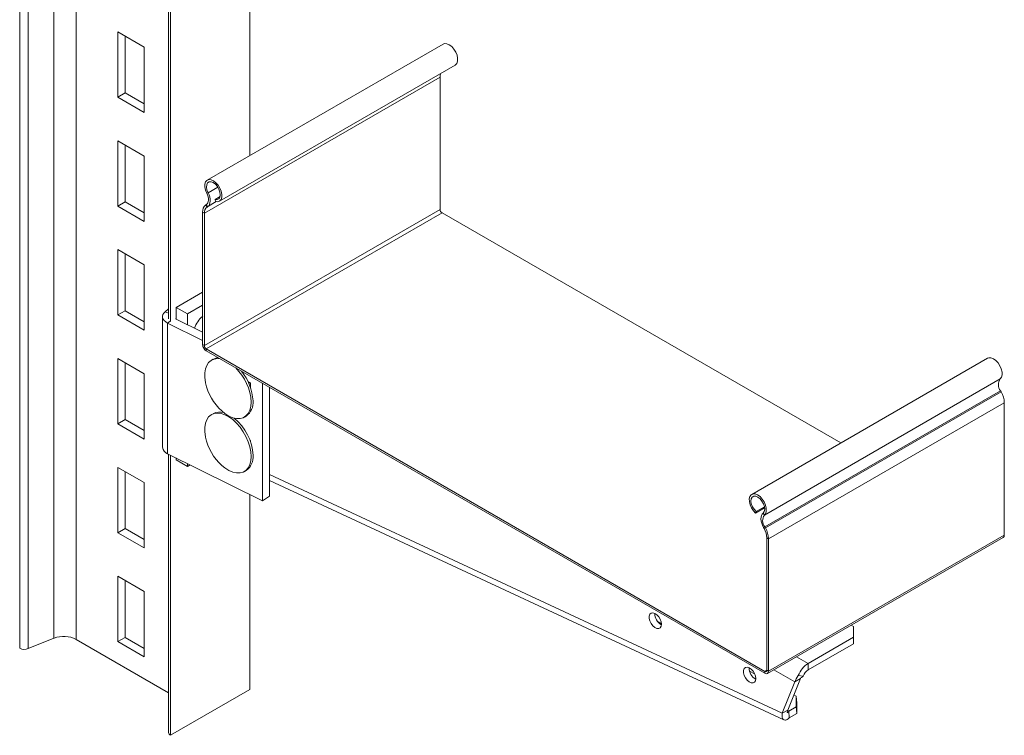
# Model space of a CAD drawing. Header units: millimetres. Extents: x -229 to 889, y -1749 to -342.
# Tile 1 of 23: x -100 to 270, y -1748 to -1479. Entities that reach past the tile are written whole.
import ezdxf

# ---------------------------------------------------------------- set-up
doc = ezdxf.new("R2010")
doc.units = ezdxf.units.MM

msp = doc.modelspace()

# ---------------------------------------------------------------- linework, layer by layer
at = {"color": 7, "linetype": 'Continuous', "lineweight": 15}
for p, q in [((-13.33, -1322.28), (-13.33, -1530.33)), ((-43.76, -1338.41), (-43.76, -1591.53)), ((-43.03, -1339.43), (-43.03, -1592.56)), ((-99.6, -1453.34), (-99.6, -1715.04)), ((-52.89, -1489.65), (-62.79, -1483.94)), ((-62.79, -1483.94), (-62.79, -1508.44)), ((-60.04, -1506.84), (-60.04, -1485.53)), ((-52.89, -1514.15), (-52.89, -1489.65)), ((59.12, -1488.5), (-29.27, -1539.53)), ((-24.72, -1547.41), (63.67, -1496.38)), ((58.02, -1500.87), (-30.37, -1551.9)), ((58.02, -1500.87), (58.02, -1550.55)), ((-62.79, -1508.44), (-60.04, -1506.84)), ((-62.79, -1508.44), (-52.89, -1514.15)), ((-52.89, -1510.97), (-60.04, -1506.84)), ((-52.89, -1530.48), (-62.79, -1524.77)), ((-62.79, -1524.77), (-62.79, -1549.26)), ((-60.04, -1547.67), (-60.04, -1526.36)), ((-52.89, -1554.98), (-52.89, -1530.48)), ((-29.47, -1544.41), (-28.98, -1544.23)), ((-24.5, -1545.68), (-26.33, -1546.73)), ((-62.79, -1549.26), (-60.04, -1547.67)), ((-62.79, -1549.26), (-52.89, -1554.98)), ((-52.89, -1551.79), (-60.04, -1547.67)), ((-29.6, -1548.67), (-29.84, -1548.83)), ((-29.84, -1548.83), (-29.38, -1549.6)), ((-29.14, -1549.45), (-29.6, -1548.67)), ((-29.14, -1549.45), (-29.38, -1549.6)), ((-26.16, -1547.54), (-26.33, -1546.73)), ((-30.37, -1551.9), (-31.01, -1551.53)), ((-31.01, -1551.53), (-31.01, -1601.21)), ((58.02, -1550.55), (-30.37, -1601.58)), ((-30.37, -1551.9), (-30.37, -1601.58)), ((58.72, -1551.78), (-29.67, -1602.8)), ((58.72, -1551.78), (208.22, -1638.08)), ((-52.89, -1571.31), (-62.79, -1565.59)), ((-62.79, -1565.59), (-62.79, -1590.09)), ((-60.04, -1588.5), (-60.04, -1567.19)), ((-52.89, -1595.8), (-52.89, -1571.31)), ((-40.91, -1587.25), (-31.01, -1581.53)), ((-36.67, -1589.7), (-31.01, -1586.43)), ((-62.79, -1590.09), (-60.04, -1588.5)), ((-62.79, -1590.09), (-52.89, -1595.8)), ((-52.89, -1592.62), (-60.04, -1588.5)), ((-46.05, -1590.7), (-46.05, -1639.69)), ((-43.76, -1587.84), (-45.02, -1588.85)), ((-36.67, -1589.7), (-40.91, -1587.25)), ((-40.91, -1591.67), (-40.91, -1587.25)), ((-36.67, -1593.78), (-36.67, -1589.7)), ((-31.01, -1599.64), (-44.14, -1593.11)), ((-44.14, -1593.11), (-44.14, -1642.1)), ((-31.01, -1596.59), (-41.22, -1591.51)), ((-31.01, -1601.21), (-30.37, -1601.58)), ((-29.67, -1602.8), (-29.67, -1603.54)), ((-29.67, -1602.8), (179.78, -1723.71)), ((-29.67, -1603.54), (179.78, -1724.45)), ((-52.89, -1612.14), (-62.79, -1606.42)), ((-62.79, -1606.42), (-62.79, -1630.92)), ((-60.04, -1629.32), (-60.04, -1608.01)), ((-27.13, -1606.7), (-27.71, -1607.03)), ((263.22, -1606.33), (174.84, -1657.36)), ((-52.89, -1636.63), (-52.89, -1612.14)), ((-13.09, -1615.5), (-13.97, -1615.06)), ((-13.59, -1615.32), (-13.59, -1615.25)), ((-13.09, -1617.17), (-13.09, -1615.5)), ((-8.54, -1659.81), (-8.54, -1615.73)), ((267.97, -1614.07), (179.59, -1665.1)), ((-5.93, -1658.06), (-5.93, -1617.24)), ((268.1, -1618.48), (179.71, -1669.51)), ((268.34, -1618.92), (179.96, -1669.94)), ((268.34, -1618.92), (268.1, -1618.48)), ((269.51, -1622.97), (181.12, -1673.99)), ((269.51, -1672.64), (269.51, -1622.97)), ((-27.13, -1627.11), (-27.71, -1627.44)), ((-62.79, -1630.92), (-60.04, -1629.32)), ((-62.79, -1630.92), (-52.89, -1636.63)), ((-52.89, -1633.45), (-60.04, -1629.32)), ((-15.38, -1628.38), (-14.68, -1627.97)), ((-13.09, -1637.14), (-13.28, -1637.04)), ((-13.09, -1637.57), (-13.09, -1637.14)), ((-44.14, -1642.1), (-8.54, -1659.81)), ((-43.76, -1642.29), (-43.76, -1746.68)), ((-43.03, -1642.65), (-43.03, -1747.7)), ((-40.91, -1644.41), (-40.91, -1643.71)), ((-36.67, -1646.85), (-40.91, -1644.41)), ((-36.67, -1646.85), (-36.67, -1645.82)), ((-52.89, -1652.96), (-62.79, -1647.25)), ((-62.79, -1647.25), (-62.79, -1671.74)), ((-60.04, -1670.15), (-60.04, -1648.84)), ((-35.7, -1646.3), (-36.67, -1646.85)), ((-15.38, -1648.79), (-14.68, -1648.38)), ((-52.89, -1677.46), (-52.89, -1652.96)), ((-5.93, -1652.14), (186.91, -1741.92)), ((-13.33, -1657.43), (-13.33, -1730.55)), ((-5.93, -1658.06), (-8.54, -1659.81)), ((179.67, -1662.44), (176.28, -1664.4)), ((176.44, -1663.79), (176.28, -1664.4)), ((179.6, -1661.97), (176.44, -1663.79)), ((179.59, -1665.1), (179.1, -1664.35)), ((-62.79, -1671.74), (-60.04, -1670.15)), ((-62.79, -1671.74), (-52.89, -1677.46)), ((-52.89, -1674.27), (-60.04, -1670.15)), ((179.71, -1669.51), (179.25, -1669.75)), ((179.49, -1670.18), (179.25, -1669.75)), ((179.49, -1670.18), (179.96, -1669.94)), ((179.96, -1669.94), (179.71, -1669.51)), ((181.12, -1673.99), (180.49, -1673.62)), ((180.49, -1723.3), (180.49, -1673.62)), ((180.73, -1724.54), (269.12, -1673.51)), ((269.51, -1672.64), (181.12, -1723.67)), ((181.12, -1723.67), (181.12, -1673.99)), ((-52.89, -1693.79), (-62.79, -1688.07)), ((-62.79, -1688.07), (-62.79, -1712.57)), ((-60.04, -1710.98), (-60.04, -1689.67)), ((-52.89, -1718.29), (-52.89, -1693.79)), ((139.7, -1705.16), (140.99, -1705.85)), ((212.94, -1706.85), (212.16, -1706.4)), ((212.94, -1710.93), (212.94, -1706.85)), ((-96.4, -1715.2), (-86.74, -1711.3)), ((-78.41, -1711.72), (-43.76, -1731.72)), ((-62.79, -1712.57), (-60.04, -1710.98)), ((-62.79, -1712.57), (-52.89, -1718.29)), ((-52.89, -1715.1), (-60.04, -1710.98)), ((195.97, -1720.73), (212.94, -1710.93)), ((212.94, -1713.38), (212.94, -1710.93)), ((195.97, -1723.18), (212.94, -1713.38)), ((174.03, -1723.61), (175.9, -1724.62)), ((179.78, -1724.45), (179.78, -1723.71)), ((180.49, -1723.3), (181.12, -1723.67)), ((195.97, -1720.73), (195.97, -1723.18)), ((188.42, -1738.21), (193.07, -1726.4)), ((193.07, -1726.4), (190.94, -1727.63)), ((192.3, -1725.3), (194.14, -1725.47)), ((-43.03, -1747.7), (-13.33, -1730.55)), ((186.3, -1739.43), (190.94, -1727.63)), ((190.65, -1732.54), (191.54, -1733.02)), ((191.53, -1736.96), (191.54, -1733.02)), ((191.54, -1733.02), (191.75, -1735.58)), ((188.42, -1738.21), (186.3, -1739.43)), ((191.53, -1736.96), (188.7, -1738.59)), ((191.73, -1739.51), (191.53, -1736.96)), ((191.75, -1735.58), (191.73, -1739.51)), ((188.7, -1738.59), (188.9, -1741.15)), ((191.73, -1739.51), (188.9, -1741.15))]:
    msp.add_line(p, q, dxfattribs=at)
at = {"color": 8, "linetype": 'Continuous', "lineweight": 15}
for p, q in [((-78.41, -1449.94), (-78.41, -1711.72)), ((-96.4, -1452.72), (-96.4, -1715.2)), ((-86.74, -1451.23), (-86.74, -1711.3)), ((-25.35, -1542.13), (-28.98, -1544.23)), ((-25.9, -1547.59), (-29.38, -1549.6)), ((-25.92, -1547.59), (-29.14, -1549.45)), ((-43.76, -1589.37), (-45.02, -1588.85)), ((-43.18, -1592.46), (-44.14, -1593.11)), ((-13.66, -1615.41), (-13.66, -1615.22)), ((-13.66, -1615.41), (-13.66, -1615.93)), ((-13.59, -1615.32), (-13.56, -1615.94)), ((-5.93, -1649.95), (186.3, -1739.43)), ((195.97, -1720.73), (191.65, -1718.24)), ((180.49, -1723.3), (179.78, -1723.71)), ((190.94, -1727.63), (183.16, -1723.13)), ((188.7, -1738.59), (188.33, -1738.42))]:
    msp.add_line(p, q, dxfattribs=at)
at = {"color": 7, "linetype": 'Continuous', "lineweight": 15, "flags": 128}
for points in [[(63.67, -1496.38), (63.77, -1496.32), (64.29, -1495.74), (64.57, -1494.89), (64.59, -1493.84), (64.35, -1492.68), (63.87, -1491.51), (63.19, -1490.4), (62.37, -1489.47), (61.46, -1488.77), (60.56, -1488.37), (59.71, -1488.3), (59.12, -1488.5)], [(-26.16, -1547.54), (-25.32, -1547.61), (-24.61, -1547.34), (-24.1, -1546.76), (-23.82, -1545.91), (-23.8, -1544.87), (-24.04, -1543.71), (-24.52, -1542.53), (-25.2, -1541.43), (-26.02, -1540.49), (-26.92, -1539.8), (-27.83, -1539.4), (-28.67, -1539.33), (-29.38, -1539.6), (-29.89, -1540.18), (-30.17, -1541.03), (-30.19, -1542.07), (-29.95, -1543.23), (-29.47, -1544.41)], [(-26.33, -1546.73), (-25.57, -1546.78), (-24.97, -1546.48), (-24.57, -1545.88), (-24.42, -1545.03), (-24.53, -1544.02), (-24.9, -1542.95), (-25.48, -1541.94), (-26.21, -1541.08), (-27.03, -1540.47), (-27.84, -1540.16), (-28.57, -1540.2), (-29.14, -1540.57), (-29.48, -1541.23), (-29.57, -1542.13), (-29.4, -1543.16), (-28.98, -1544.23)], [(-29.47, -1544.41), (-29.18, -1545.07), (-28.97, -1545.73), (-28.85, -1546.37), (-28.82, -1546.98), (-28.89, -1547.53), (-29.04, -1548.01), (-29.28, -1548.39), (-29.6, -1548.67)], [(-28.98, -1544.23), (-28.63, -1545.03), (-28.37, -1545.84), (-28.22, -1546.63), (-28.19, -1547.37), (-28.26, -1548.05), (-28.45, -1548.63), (-28.75, -1549.1), (-29.14, -1549.45)], [(-45.02, -1588.85), (-45.53, -1589.35), (-45.88, -1589.91), (-46.04, -1590.49), (-46.02, -1591.07), (-45.8, -1591.65), (-45.41, -1592.19), (-44.85, -1592.68), (-44.14, -1593.11)], [(-24.46, -1606.54), (-25.47, -1606.46), (-26.73, -1606.63), (-27.84, -1607.11), (-28.77, -1607.91), (-29.49, -1608.98), (-29.98, -1610.3), (-30.23, -1611.84), (-30.23, -1613.55), (-29.98, -1615.38), (-29.95, -1615.53)], [(-25.26, -1606.08), (-26.02, -1606.22), (-27, -1606.63)], [(267.97, -1614.07), (268.45, -1613.45), (268.69, -1612.56), (268.67, -1611.49), (268.4, -1610.33), (267.88, -1609.15), (267.18, -1608.07), (266.34, -1607.17), (265.43, -1606.52), (264.52, -1606.17), (263.7, -1606.15), (263.22, -1606.33)], [(-23.86, -1626.08), (-22.65, -1627.05), (-21.17, -1627.98), (-19.71, -1628.61), (-18.3, -1628.92), (-16.98, -1628.92), (-15.79, -1628.59), (-14.76, -1627.95), (-13.94, -1627.01), (-13.33, -1625.81), (-12.96, -1624.37), (-12.83, -1622.74)], [(-12.83, -1643.14), (-12.96, -1641.37), (-13.33, -1639.5), (-13.94, -1637.6), (-14.76, -1635.7), (-15.79, -1633.88), (-16.98, -1632.18), (-18.3, -1630.65), (-19.71, -1629.33), (-21.17, -1628.27), (-22.65, -1627.49), (-24.1, -1627.02), (-25.47, -1626.86), (-26.73, -1627.03), (-27.84, -1627.52), (-28.77, -1628.31), (-29.49, -1629.38), (-29.98, -1630.71), (-30.23, -1632.24), (-30.23, -1633.95), (-29.98, -1635.78), (-29.95, -1635.93)], [(-23.86, -1646.48), (-22.65, -1647.45), (-21.17, -1648.38), (-19.71, -1649.01), (-18.3, -1649.33), (-16.98, -1649.32), (-15.79, -1648.99), (-14.76, -1648.35), (-13.94, -1647.41), (-13.33, -1646.21), (-12.96, -1644.77), (-12.83, -1643.14)], [(179.59, -1665.1), (180.06, -1664.47), (180.3, -1663.59), (180.28, -1662.52), (180.01, -1661.35), (179.49, -1660.18), (178.79, -1659.1), (177.95, -1658.19), (177.04, -1657.54), (176.13, -1657.19), (175.31, -1657.18), (174.63, -1657.5), (174.15, -1658.12), (173.92, -1659.01), (173.94, -1660.08), (174.22, -1661.25), (174.73, -1662.42), (175.44, -1663.5), (176.28, -1664.4)], [(179.1, -1664.35), (179.52, -1663.77), (179.69, -1662.93), (179.6, -1661.93), (179.25, -1660.87), (178.68, -1659.84), (177.96, -1658.97), (177.14, -1658.34), (176.33, -1658.01), (175.59, -1658.01), (175.01, -1658.35), (174.64, -1659), (174.53, -1659.88), (174.68, -1660.9), (175.08, -1661.97), (175.69, -1662.96), (176.44, -1663.79)], [(179.25, -1669.75), (178.86, -1668.95), (178.57, -1668.14), (178.38, -1667.34), (178.3, -1666.58), (178.34, -1665.87), (178.48, -1665.25), (178.74, -1664.74), (179.1, -1664.35)], [(140.99, -1706.04), (140.87, -1705.1), (140.51, -1704.13), (139.95, -1703.21), (139.26, -1702.46), (138.51, -1701.96), (137.77, -1701.75), (137.14, -1701.86), (136.68, -1702.28), (136.43, -1702.97), (136.43, -1703.84), (136.68, -1704.81), (137.14, -1705.76), (137.77, -1706.61), (138.51, -1707.25), (139.26, -1707.61), (139.95, -1707.66), (140.51, -1707.39), (140.87, -1706.83), (140.99, -1706.04)], [(176.35, -1726.45), (176.23, -1725.51), (175.87, -1724.54), (175.31, -1723.62), (174.62, -1722.87), (173.86, -1722.37), (173.13, -1722.16), (172.5, -1722.27), (172.03, -1722.69), (171.79, -1723.38), (171.79, -1724.25), (172.03, -1725.22), (172.5, -1726.17), (173.13, -1727.02), (173.86, -1727.66), (174.62, -1728.02), (175.31, -1728.07), (175.87, -1727.8), (176.23, -1727.24), (176.35, -1726.45)]]:
    msp.add_lwpolyline(points, dxfattribs=at)
at = {"color": 7, "linetype": 'Continuous', "lineweight": 15}
for centre, radius, start, end in [((61.57, -1500.8), 3.55, 158.5523, 181.1234), ((-27.95, -1551.25), 3.07, 128.0092, 185.2568), ((-27.77, -1551.66), 2.61, 128.0105, 185.2563), ((59.55, -1550.48), 1.54, 182.6051, 237.3949), ((-25, -1598.07), 9.59, 128.7468, 161.6859), ((-28.09, -1601.08), 2.92, 182.6058, 237.3942), ((-28.84, -1601.51), 1.54, 182.6051, 237.3949), ((-32.16, -1623.75), 19.36, 2.9936, 45.66), ((-31.35, -1623.33), 19.25, 2.9742, 39.2397), ((-10.83, -1611.52), 19.53, 191.8223, 228.1723), ((271.03, -1616.19), 3.72, 145.2352, 218.0464), ((260.93, -1623.25), 8.59, 1.8774, 30.2829), ((-18.31, -1622.93), 6.22, 305.7919, 5.5204), ((-24.62, -1631.64), 5.19, 73.7109, 117.2707), ((-31.34, -1643.69), 19.24, 2.855, 50.9385), ((-10.83, -1631.93), 19.53, 191.8223, 228.1723), ((-43.21, -1639.39), 2.86, 186.0113, 250.8752), ((-18.31, -1643.33), 6.22, 305.7918, 5.5205), ((182.64, -1667.22), 3.72, 145.2352, 218.0464), ((173.19, -1673.86), 7.3, 1.8776, 30.2829), ((172.54, -1674.27), 8.59, 1.8774, 30.2829), ((268.58, -1672.75), 0.937, 305.0116, 6.3022), ((143.27, -1702.07), 4.75, 178.7626, 241.2323), ((-83.04, -1720.77), 10.17, 62.9112, 111.3062), ((-97.82, -1711.56), 3.91, 242.9113, 291.3059), ((178.63, -1722.48), 4.75, 178.7621, 241.2322), ((180.06, -1723.37), 0.437, 230.7917, 9.2132), ((180.3, -1723.8), 0.83, 230.7943, 9.2149), ((200.94, -1728.49), 9.21, 122.6379, 159.7732), ((198.46, -1727.06), 4.6, 122.6376, 159.7728), ((-42.51, -1746.55), 1.26, 185.6547, 245.6653)]:
    msp.add_arc(centre, radius, start, end, dxfattribs=at)
for major_axis, ratio, start_param, end_param in [((4.26, 4.45), 0.345502, 1.916812, 2.440411), ((2.63, 1.94), 0.126227, 1.887485, 2.411084)]:
    msp.add_ellipse((195.19, -1725.18), major_axis=major_axis, ratio=ratio, start_param=start_param, end_param=end_param, dxfattribs=at)
for points, knots in [([(-13.66, -1615.41), (-13.65, -1615.41), (-13.63, -1615.4), (-13.61, -1615.37), (-13.59, -1615.35), (-13.59, -1615.33), (-13.59, -1615.32)], [0, 0, 0, 0, 0.249983, 0.49995, 0.75004, 1, 1, 1, 1]), ([(-13.58, -1615.82), (-13.58, -1615.82), (-13.58, -1615.82), (-13.58, -1615.82), (-13.58, -1615.81), (-13.58, -1615.79), (-13.58, -1615.77)], [0, 0, 0, 0, 0.005656, 0.092699, 0.318632, 1, 1, 1, 1]), ([(188.42, -1738.21), (188.3, -1738.47), (188.07, -1738.97), (188.15, -1739.26), (188.39, -1739.16), (188.6, -1738.77), (188.7, -1738.59)], [0, 0, 0, 0, 0.2769215, 0.5296538, 0.7823171, 1, 1, 1, 1]), ([(186.3, -1739.43), (186.24, -1739.94), (186.13, -1740.94), (186.6, -1741.84), (187.4, -1742.12), (188.24, -1741.77), (188.75, -1741.29), (188.9, -1741.15)], [0, 0, 0, 0, 0.224705, 0.449447, 0.67419, 0.898933, 1, 1, 1, 1])]:
    msp.add_open_spline(points, degree=3, knots=knots, dxfattribs=at)

doc.saveas('drawing.dxf')
